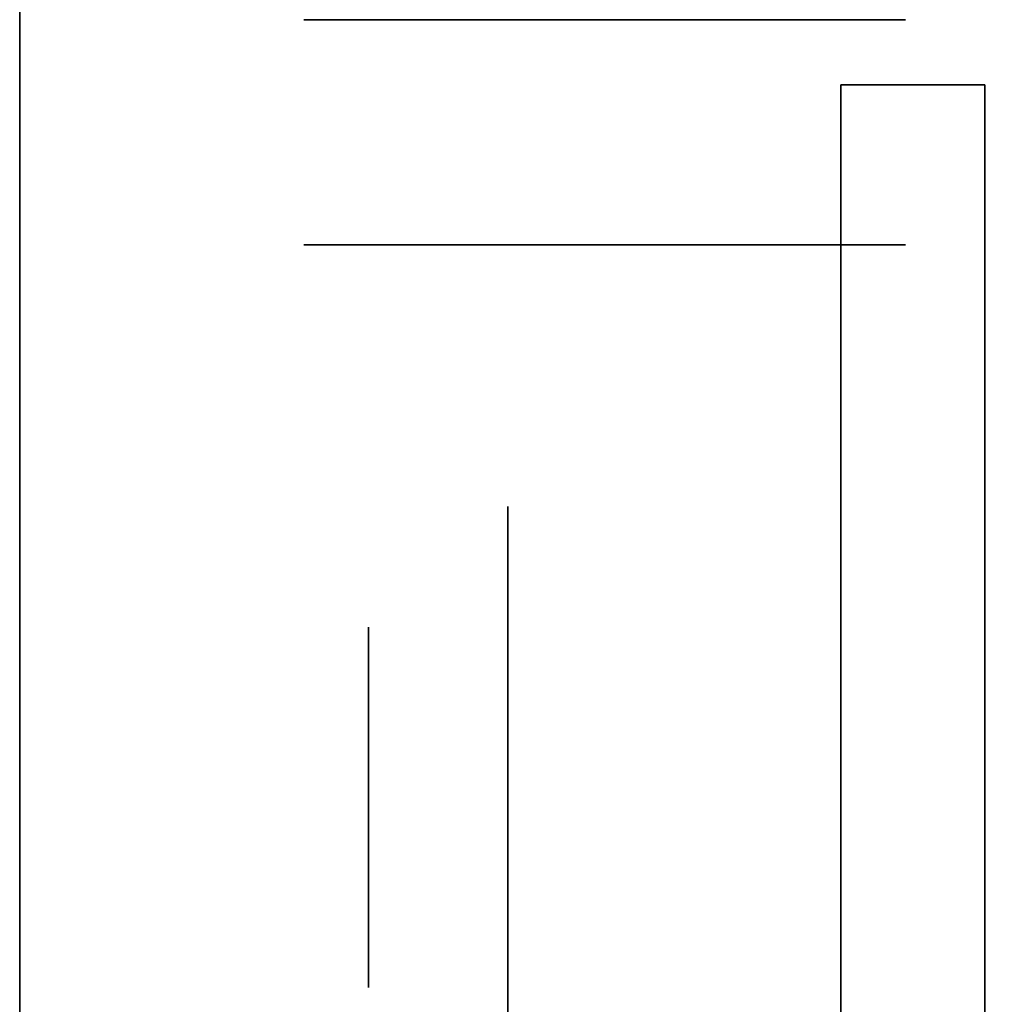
# Model space of a CAD drawing. Extents: x -1299 to -1246.9, y 2743.7 to 2747.9.
# Tile 182 of 256: x -1265.0462 to -1265.0029, y 2744.8847 to 2744.9284. Entities that reach past the tile are written whole.
import ezdxf

# ---------------------------------------------------------------- set-up
doc = ezdxf.new("R2010")
doc.units = 0
doc.header["$LTSCALE"] = 150
doc.header["$MEASUREMENT"] = 0
doc.layers.add('3DFACE_BOLT', color=7, linetype='CONTINUOUS')
doc.layers.add('3DFACE_SHAPE', color=7, linetype='CONTINUOUS')

msp = doc.modelspace()

# ---------------------------------------------------------------- linework, layer by layer
at = {"layer": '3DFACE_BOLT', "color": 1}
for points, invisible_edges in [([(-1265.026906, 2744.918449, 0.056417), (-1265.033594, 2744.918449, 0.068), (-1265.026906, 2744.928449, 0.056417)], 14), ([(-1265.026906, 2744.928449, 0.056417), (-1265.033594, 2744.918449, 0.068), (-1265.033594, 2744.928449, 0.068)], 3), ([(-1265.033594, 2744.918449, 0.068), (-1265.026906, 2744.918449, 0.079583), (-1265.033594, 2744.928449, 0.068)], 14), ([(-1265.033594, 2744.928449, 0.068), (-1265.026906, 2744.918449, 0.079583), (-1265.026906, 2744.928449, 0.079583)], 3), ([(-1265.026906, 2744.918449, 0.126417), (-1265.033594, 2744.918449, 0.138), (-1265.026906, 2744.928449, 0.126417)], 14), ([(-1265.026906, 2744.928449, 0.126417), (-1265.033594, 2744.918449, 0.138), (-1265.033594, 2744.928449, 0.138)], 3), ([(-1265.033594, 2744.918449, 0.138), (-1265.026906, 2744.918449, 0.149583), (-1265.033594, 2744.928449, 0.138)], 14), ([(-1265.033594, 2744.928449, 0.138), (-1265.026906, 2744.918449, 0.149583), (-1265.026906, 2744.928449, 0.149583)], 3), ([(-1265.013531, 2744.918449, 0.056417), (-1265.026906, 2744.918449, 0.056417), (-1265.013531, 2744.928449, 0.056417)], 14), ([(-1265.013531, 2744.928449, 0.056417), (-1265.026906, 2744.918449, 0.056417), (-1265.026906, 2744.928449, 0.056417)], 3), ([(-1265.026906, 2744.918449, 0.079583), (-1265.013531, 2744.918449, 0.079583), (-1265.026906, 2744.928449, 0.079583)], 14), ([(-1265.026906, 2744.928449, 0.079583), (-1265.013531, 2744.918449, 0.079583), (-1265.013531, 2744.928449, 0.079583)], 3), ([(-1265.013531, 2744.918449, 0.126417), (-1265.026906, 2744.918449, 0.126417), (-1265.013531, 2744.928449, 0.126417)], 14), ([(-1265.013531, 2744.928449, 0.126417), (-1265.026906, 2744.918449, 0.126417), (-1265.026906, 2744.928449, 0.126417)], 3), ([(-1265.026906, 2744.918449, 0.149583), (-1265.013531, 2744.918449, 0.149583), (-1265.026906, 2744.928449, 0.149583)], 14), ([(-1265.026906, 2744.928449, 0.149583), (-1265.013531, 2744.918449, 0.149583), (-1265.013531, 2744.928449, 0.149583)], 3), ([(-1265.006844, 2744.918449, 0.068), (-1265.013531, 2744.918449, 0.056417), (-1265.006844, 2744.928449, 0.068)], 14), ([(-1265.006844, 2744.928449, 0.068), (-1265.013531, 2744.918449, 0.056417), (-1265.013531, 2744.928449, 0.056417)], 3), ([(-1265.013531, 2744.918449, 0.079583), (-1265.006844, 2744.918449, 0.068), (-1265.013531, 2744.928449, 0.079583)], 14), ([(-1265.013531, 2744.928449, 0.079583), (-1265.006844, 2744.918449, 0.068), (-1265.006844, 2744.928449, 0.068)], 3), ([(-1265.006844, 2744.928449, 0.068), (-1265.013531, 2744.928449, 0.056417), (-1265.013531, 2744.928449, 0.079583)], 2), ([(-1265.006844, 2744.918449, 0.138), (-1265.013531, 2744.918449, 0.126417), (-1265.006844, 2744.928449, 0.138)], 14), ([(-1265.006844, 2744.928449, 0.138), (-1265.013531, 2744.918449, 0.126417), (-1265.013531, 2744.928449, 0.126417)], 3), ([(-1265.013531, 2744.918449, 0.149583), (-1265.006844, 2744.918449, 0.138), (-1265.013531, 2744.928449, 0.149583)], 14), ([(-1265.013531, 2744.928449, 0.149583), (-1265.006844, 2744.918449, 0.138), (-1265.006844, 2744.928449, 0.138)], 3), ([(-1265.006844, 2744.928449, 0.138), (-1265.013531, 2744.928449, 0.126417), (-1265.013531, 2744.928449, 0.149583)], 2), ([(-1265.026906, 2744.918449, 0.079583), (-1265.033594, 2744.918449, 0.068), (-1265.026906, 2744.918449, 0.056417)], 12), ([(-1265.026906, 2744.918449, 0.149583), (-1265.033594, 2744.918449, 0.138), (-1265.026906, 2744.918449, 0.126417)], 12), ([(-1265.013531, 2744.918449, 0.079583), (-1265.026906, 2744.918449, 0.079583), (-1265.013531, 2744.918449, 0.056417)], 14), ([(-1265.013531, 2744.918449, 0.056417), (-1265.026906, 2744.918449, 0.079583), (-1265.026906, 2744.918449, 0.056417)], 3), ([(-1265.013531, 2744.918449, 0.149583), (-1265.026906, 2744.918449, 0.149583), (-1265.013531, 2744.918449, 0.126417)], 14), ([(-1265.013531, 2744.918449, 0.126417), (-1265.026906, 2744.918449, 0.149583), (-1265.026906, 2744.918449, 0.126417)], 3), ([(-1265.006844, 2744.918449, 0.068), (-1265.013531, 2744.918449, 0.079583), (-1265.013531, 2744.918449, 0.056417)], 2), ([(-1265.006844, 2744.918449, 0.138), (-1265.013531, 2744.918449, 0.149583), (-1265.013531, 2744.918449, 0.126417)], 2), ([(-1265.009719, 2744.906824, 0.138), (-1265.009719, 2744.900136, 0.126417), (-1265.024519, 2744.906824, 0.138)], 14), ([(-1265.024519, 2744.906824, 0.138), (-1265.009719, 2744.900136, 0.126417), (-1265.024519, 2744.900136, 0.126417)], 3), ([(-1265.009719, 2744.900136, 0.149583), (-1265.009719, 2744.906824, 0.138), (-1265.024519, 2744.900136, 0.149583)], 14), ([(-1265.024519, 2744.900136, 0.149583), (-1265.009719, 2744.906824, 0.138), (-1265.024519, 2744.906824, 0.138)], 3), ([(-1265.024519, 2744.906824, 0.138), (-1265.024519, 2744.900136, 0.126417), (-1265.024519, 2744.900136, 0.149583)], 2), ([(-1265.009719, 2744.906824, 0.068), (-1265.009719, 2744.900136, 0.056417), (-1265.024519, 2744.906824, 0.068)], 14), ([(-1265.024519, 2744.906824, 0.068), (-1265.009719, 2744.900136, 0.056417), (-1265.024519, 2744.900136, 0.056417)], 3), ([(-1265.009719, 2744.900136, 0.079583), (-1265.009719, 2744.906824, 0.068), (-1265.024519, 2744.900136, 0.079583)], 14), ([(-1265.024519, 2744.900136, 0.079583), (-1265.009719, 2744.906824, 0.068), (-1265.024519, 2744.906824, 0.068)], 3), ([(-1265.024519, 2744.906824, 0.068), (-1265.024519, 2744.900136, 0.056417), (-1265.024519, 2744.900136, 0.079583)], 2), ([(-1265.009719, 2744.906824, 0.138), (-1265.009719, 2744.900136, 0.149583), (-1265.009719, 2744.900136, 0.126417)], 2), ([(-1265.009719, 2744.906824, 0.068), (-1265.009719, 2744.900136, 0.079583), (-1265.009719, 2744.900136, 0.056417)], 2), ([(-1264.980719, 2744.901449, 0.138), (-1264.980719, 2744.901057, 0.135528), (-1265.030719, 2744.901449, 0.138)], 14), ([(-1265.030719, 2744.901449, 0.138), (-1264.980719, 2744.901057, 0.135528), (-1265.030719, 2744.901057, 0.135528)], 3), ([(-1264.980719, 2744.901057, 0.140472), (-1264.980719, 2744.901449, 0.138), (-1265.030719, 2744.901057, 0.140472)], 14), ([(-1265.030719, 2744.901057, 0.140472), (-1264.980719, 2744.901449, 0.138), (-1265.030719, 2744.901449, 0.138)], 3), ([(-1265.030719, 2744.901449, 0.138), (-1265.030719, 2744.901057, 0.135528), (-1265.030719, 2744.901057, 0.140472)], 2), ([(-1264.980719, 2744.901449, 0.068), (-1264.980719, 2744.901057, 0.065528), (-1265.030719, 2744.901449, 0.068)], 14), ([(-1265.030719, 2744.901449, 0.068), (-1264.980719, 2744.901057, 0.065528), (-1265.030719, 2744.901057, 0.065528)], 3), ([(-1264.980719, 2744.901057, 0.070472), (-1264.980719, 2744.901449, 0.068), (-1265.030719, 2744.901057, 0.070472)], 14), ([(-1265.030719, 2744.901057, 0.070472), (-1264.980719, 2744.901449, 0.068), (-1265.030719, 2744.901449, 0.068)], 3), ([(-1265.030719, 2744.901449, 0.068), (-1265.030719, 2744.901057, 0.065528), (-1265.030719, 2744.901057, 0.070472)], 2), ([(-1264.980719, 2744.901057, 0.135528), (-1264.980719, 2744.899921, 0.133298), (-1265.030719, 2744.901057, 0.135528)], 14), ([(-1265.030719, 2744.901057, 0.135528), (-1264.980719, 2744.899921, 0.133298), (-1265.030719, 2744.899921, 0.133298)], 3), ([(-1264.980719, 2744.899921, 0.142702), (-1264.980719, 2744.901057, 0.140472), (-1265.030719, 2744.899921, 0.142702)], 14), ([(-1265.030719, 2744.899921, 0.142702), (-1264.980719, 2744.901057, 0.140472), (-1265.030719, 2744.901057, 0.140472)], 3), ([(-1265.030719, 2744.901057, 0.135528), (-1265.030719, 2744.899921, 0.133298), (-1265.030719, 2744.901057, 0.140472)], 14), ([(-1265.030719, 2744.901057, 0.140472), (-1265.030719, 2744.899921, 0.133298), (-1265.030719, 2744.899921, 0.142702)], 3), ([(-1264.980719, 2744.901057, 0.065528), (-1264.980719, 2744.899921, 0.063298), (-1265.030719, 2744.901057, 0.065528)], 14), ([(-1265.030719, 2744.901057, 0.065528), (-1264.980719, 2744.899921, 0.063298), (-1265.030719, 2744.899921, 0.063298)], 3), ([(-1264.980719, 2744.899921, 0.072702), (-1264.980719, 2744.901057, 0.070472), (-1265.030719, 2744.899921, 0.072702)], 14), ([(-1265.030719, 2744.899921, 0.072702), (-1264.980719, 2744.901057, 0.070472), (-1265.030719, 2744.901057, 0.070472)], 3), ([(-1265.030719, 2744.901057, 0.065528), (-1265.030719, 2744.899921, 0.063298), (-1265.030719, 2744.901057, 0.070472)], 14), ([(-1265.030719, 2744.901057, 0.070472), (-1265.030719, 2744.899921, 0.063298), (-1265.030719, 2744.899921, 0.072702)], 3), ([(-1265.009719, 2744.900136, 0.126417), (-1265.009719, 2744.886761, 0.126417), (-1265.024519, 2744.900136, 0.126417)], 14), ([(-1265.024519, 2744.900136, 0.126417), (-1265.009719, 2744.886761, 0.126417), (-1265.024519, 2744.886761, 0.126417)], 3), ([(-1265.009719, 2744.886761, 0.149583), (-1265.009719, 2744.900136, 0.149583), (-1265.024519, 2744.886761, 0.149583)], 14), ([(-1265.024519, 2744.886761, 0.149583), (-1265.009719, 2744.900136, 0.149583), (-1265.024519, 2744.900136, 0.149583)], 3), ([(-1265.024519, 2744.900136, 0.126417), (-1265.024519, 2744.886761, 0.126417), (-1265.024519, 2744.900136, 0.149583)], 14), ([(-1265.024519, 2744.900136, 0.149583), (-1265.024519, 2744.886761, 0.126417), (-1265.024519, 2744.886761, 0.149583)], 3), ([(-1265.009719, 2744.900136, 0.056417), (-1265.009719, 2744.886761, 0.056417), (-1265.024519, 2744.900136, 0.056417)], 14), ([(-1265.024519, 2744.900136, 0.056417), (-1265.009719, 2744.886761, 0.056417), (-1265.024519, 2744.886761, 0.056417)], 3), ([(-1265.009719, 2744.886761, 0.079583), (-1265.009719, 2744.900136, 0.079583), (-1265.024519, 2744.886761, 0.079583)], 14), ([(-1265.024519, 2744.886761, 0.079583), (-1265.009719, 2744.900136, 0.079583), (-1265.024519, 2744.900136, 0.079583)], 3), ([(-1265.024519, 2744.900136, 0.056417), (-1265.024519, 2744.886761, 0.056417), (-1265.024519, 2744.900136, 0.079583)], 14), ([(-1265.024519, 2744.900136, 0.079583), (-1265.024519, 2744.886761, 0.056417), (-1265.024519, 2744.886761, 0.079583)], 3), ([(-1265.009719, 2744.900136, 0.149583), (-1265.009719, 2744.886761, 0.149583), (-1265.009719, 2744.900136, 0.126417)], 14), ([(-1265.009719, 2744.900136, 0.126417), (-1265.009719, 2744.886761, 0.149583), (-1265.009719, 2744.886761, 0.126417)], 3), ([(-1265.009719, 2744.900136, 0.079583), (-1265.009719, 2744.886761, 0.079583), (-1265.009719, 2744.900136, 0.056417)], 14), ([(-1265.009719, 2744.900136, 0.056417), (-1265.009719, 2744.886761, 0.079583), (-1265.009719, 2744.886761, 0.056417)], 3), ([(-1264.980719, 2744.899921, 0.133298), (-1264.980719, 2744.898151, 0.131528), (-1265.030719, 2744.899921, 0.133298)], 14), ([(-1265.030719, 2744.899921, 0.133298), (-1264.980719, 2744.898151, 0.131528), (-1265.030719, 2744.898151, 0.131528)], 3), ([(-1264.980719, 2744.898151, 0.144472), (-1264.980719, 2744.899921, 0.142702), (-1265.030719, 2744.898151, 0.144472)], 14), ([(-1265.030719, 2744.898151, 0.144472), (-1264.980719, 2744.899921, 0.142702), (-1265.030719, 2744.899921, 0.142702)], 3), ([(-1265.030719, 2744.899921, 0.133298), (-1265.030719, 2744.898151, 0.131528), (-1265.030719, 2744.899921, 0.142702)], 14), ([(-1265.030719, 2744.899921, 0.142702), (-1265.030719, 2744.898151, 0.131528), (-1265.030719, 2744.898151, 0.144472)], 3), ([(-1264.980719, 2744.899921, 0.063298), (-1264.980719, 2744.898151, 0.061528), (-1265.030719, 2744.899921, 0.063298)], 14), ([(-1265.030719, 2744.899921, 0.063298), (-1264.980719, 2744.898151, 0.061528), (-1265.030719, 2744.898151, 0.061528)], 3), ([(-1264.980719, 2744.898151, 0.074472), (-1264.980719, 2744.899921, 0.072702), (-1265.030719, 2744.898151, 0.074472)], 14), ([(-1265.030719, 2744.898151, 0.074472), (-1264.980719, 2744.899921, 0.072702), (-1265.030719, 2744.899921, 0.072702)], 3), ([(-1265.030719, 2744.899921, 0.063298), (-1265.030719, 2744.898151, 0.061528), (-1265.030719, 2744.899921, 0.072702)], 14), ([(-1265.030719, 2744.899921, 0.072702), (-1265.030719, 2744.898151, 0.061528), (-1265.030719, 2744.898151, 0.074472)], 3), ([(-1264.980719, 2744.898151, 0.131528), (-1264.980719, 2744.895921, 0.130392), (-1265.030719, 2744.898151, 0.131528)], 14), ([(-1265.030719, 2744.898151, 0.131528), (-1264.980719, 2744.895921, 0.130392), (-1265.030719, 2744.895921, 0.130392)], 3), ([(-1264.980719, 2744.895921, 0.145608), (-1264.980719, 2744.898151, 0.144472), (-1265.030719, 2744.895921, 0.145608)], 14), ([(-1265.030719, 2744.895921, 0.145608), (-1264.980719, 2744.898151, 0.144472), (-1265.030719, 2744.898151, 0.144472)], 3), ([(-1265.030719, 2744.898151, 0.131528), (-1265.030719, 2744.895921, 0.130392), (-1265.030719, 2744.898151, 0.144472)], 14), ([(-1265.030719, 2744.898151, 0.144472), (-1265.030719, 2744.895921, 0.130392), (-1265.030719, 2744.895921, 0.145608)], 3), ([(-1264.980719, 2744.898151, 0.061528), (-1264.980719, 2744.895921, 0.060392), (-1265.030719, 2744.898151, 0.061528)], 14), ([(-1265.030719, 2744.898151, 0.061528), (-1264.980719, 2744.895921, 0.060392), (-1265.030719, 2744.895921, 0.060392)], 3), ([(-1264.980719, 2744.895921, 0.075608), (-1264.980719, 2744.898151, 0.074472), (-1265.030719, 2744.895921, 0.075608)], 14), ([(-1265.030719, 2744.895921, 0.075608), (-1264.980719, 2744.898151, 0.074472), (-1265.030719, 2744.898151, 0.074472)], 3), ([(-1265.030719, 2744.898151, 0.061528), (-1265.030719, 2744.895921, 0.060392), (-1265.030719, 2744.898151, 0.074472)], 14), ([(-1265.030719, 2744.898151, 0.074472), (-1265.030719, 2744.895921, 0.060392), (-1265.030719, 2744.895921, 0.075608)], 3), ([(-1264.980719, 2744.895921, 0.130392), (-1264.980719, 2744.893449, 0.13), (-1265.030719, 2744.895921, 0.130392)], 14), ([(-1265.030719, 2744.895921, 0.130392), (-1264.980719, 2744.893449, 0.13), (-1265.030719, 2744.893449, 0.13)], 3), ([(-1264.980719, 2744.893449, 0.146), (-1264.980719, 2744.895921, 0.145608), (-1265.030719, 2744.893449, 0.146)], 14), ([(-1265.030719, 2744.893449, 0.146), (-1264.980719, 2744.895921, 0.145608), (-1265.030719, 2744.895921, 0.145608)], 3), ([(-1265.030719, 2744.895921, 0.130392), (-1265.030719, 2744.893449, 0.13), (-1265.030719, 2744.895921, 0.145608)], 14), ([(-1265.030719, 2744.895921, 0.145608), (-1265.030719, 2744.893449, 0.13), (-1265.030719, 2744.893449, 0.146)], 3), ([(-1264.980719, 2744.895921, 0.060392), (-1264.980719, 2744.893449, 0.06), (-1265.030719, 2744.895921, 0.060392)], 14), ([(-1265.030719, 2744.895921, 0.060392), (-1264.980719, 2744.893449, 0.06), (-1265.030719, 2744.893449, 0.06)], 3), ([(-1264.980719, 2744.893449, 0.076), (-1264.980719, 2744.895921, 0.075608), (-1265.030719, 2744.893449, 0.076)], 14), ([(-1265.030719, 2744.893449, 0.076), (-1264.980719, 2744.895921, 0.075608), (-1265.030719, 2744.895921, 0.075608)], 3), ([(-1265.030719, 2744.895921, 0.060392), (-1265.030719, 2744.893449, 0.06), (-1265.030719, 2744.895921, 0.075608)], 14), ([(-1265.030719, 2744.895921, 0.075608), (-1265.030719, 2744.893449, 0.06), (-1265.030719, 2744.893449, 0.076)], 3), ([(-1264.980719, 2744.893449, 0.13), (-1264.980719, 2744.890976, 0.130392), (-1265.030719, 2744.893449, 0.13)], 14), ([(-1265.030719, 2744.893449, 0.13), (-1264.980719, 2744.890976, 0.130392), (-1265.030719, 2744.890976, 0.130392)], 3), ([(-1264.980719, 2744.890976, 0.145608), (-1264.980719, 2744.893449, 0.146), (-1265.030719, 2744.890976, 0.145608)], 14), ([(-1265.030719, 2744.890976, 0.145608), (-1264.980719, 2744.893449, 0.146), (-1265.030719, 2744.893449, 0.146)], 3), ([(-1265.030719, 2744.893449, 0.13), (-1265.030719, 2744.890976, 0.130392), (-1265.030719, 2744.893449, 0.146)], 14), ([(-1265.030719, 2744.893449, 0.146), (-1265.030719, 2744.890976, 0.130392), (-1265.030719, 2744.890976, 0.145608)], 3), ([(-1264.980719, 2744.893449, 0.06), (-1264.980719, 2744.890976, 0.060392), (-1265.030719, 2744.893449, 0.06)], 14), ([(-1265.030719, 2744.893449, 0.06), (-1264.980719, 2744.890976, 0.060392), (-1265.030719, 2744.890976, 0.060392)], 3), ([(-1264.980719, 2744.890976, 0.075608), (-1264.980719, 2744.893449, 0.076), (-1265.030719, 2744.890976, 0.075608)], 14), ([(-1265.030719, 2744.890976, 0.075608), (-1264.980719, 2744.893449, 0.076), (-1265.030719, 2744.893449, 0.076)], 3), ([(-1265.030719, 2744.893449, 0.06), (-1265.030719, 2744.890976, 0.060392), (-1265.030719, 2744.893449, 0.076)], 14), ([(-1265.030719, 2744.893449, 0.076), (-1265.030719, 2744.890976, 0.060392), (-1265.030719, 2744.890976, 0.075608)], 3), ([(-1264.980719, 2744.890976, 0.130392), (-1264.980719, 2744.888746, 0.131528), (-1265.030719, 2744.890976, 0.130392)], 14), ([(-1265.030719, 2744.890976, 0.130392), (-1264.980719, 2744.888746, 0.131528), (-1265.030719, 2744.888746, 0.131528)], 3), ([(-1264.980719, 2744.888746, 0.144472), (-1264.980719, 2744.890976, 0.145608), (-1265.030719, 2744.888746, 0.144472)], 14), ([(-1265.030719, 2744.888746, 0.144472), (-1264.980719, 2744.890976, 0.145608), (-1265.030719, 2744.890976, 0.145608)], 3), ([(-1265.030719, 2744.890976, 0.130392), (-1265.030719, 2744.888746, 0.131528), (-1265.030719, 2744.890976, 0.145608)], 14), ([(-1265.030719, 2744.890976, 0.145608), (-1265.030719, 2744.888746, 0.131528), (-1265.030719, 2744.888746, 0.144472)], 3), ([(-1264.980719, 2744.890976, 0.060392), (-1264.980719, 2744.888746, 0.061528), (-1265.030719, 2744.890976, 0.060392)], 14), ([(-1265.030719, 2744.890976, 0.060392), (-1264.980719, 2744.888746, 0.061528), (-1265.030719, 2744.888746, 0.061528)], 3), ([(-1264.980719, 2744.888746, 0.074472), (-1264.980719, 2744.890976, 0.075608), (-1265.030719, 2744.888746, 0.074472)], 14), ([(-1265.030719, 2744.888746, 0.074472), (-1264.980719, 2744.890976, 0.075608), (-1265.030719, 2744.890976, 0.075608)], 3), ([(-1265.030719, 2744.890976, 0.060392), (-1265.030719, 2744.888746, 0.061528), (-1265.030719, 2744.890976, 0.075608)], 14), ([(-1265.030719, 2744.890976, 0.075608), (-1265.030719, 2744.888746, 0.061528), (-1265.030719, 2744.888746, 0.074472)], 3), ([(-1264.980719, 2744.888746, 0.131528), (-1264.980719, 2744.886976, 0.133298), (-1265.030719, 2744.888746, 0.131528)], 14), ([(-1265.030719, 2744.888746, 0.131528), (-1264.980719, 2744.886976, 0.133298), (-1265.030719, 2744.886976, 0.133298)], 3), ([(-1264.980719, 2744.886976, 0.142702), (-1264.980719, 2744.888746, 0.144472), (-1265.030719, 2744.886976, 0.142702)], 14), ([(-1265.030719, 2744.886976, 0.142702), (-1264.980719, 2744.888746, 0.144472), (-1265.030719, 2744.888746, 0.144472)], 3), ([(-1265.030719, 2744.888746, 0.131528), (-1265.030719, 2744.886976, 0.133298), (-1265.030719, 2744.888746, 0.144472)], 14), ([(-1265.030719, 2744.888746, 0.144472), (-1265.030719, 2744.886976, 0.133298), (-1265.030719, 2744.886976, 0.142702)], 3), ([(-1264.980719, 2744.888746, 0.061528), (-1264.980719, 2744.886976, 0.063298), (-1265.030719, 2744.888746, 0.061528)], 14), ([(-1265.030719, 2744.888746, 0.061528), (-1264.980719, 2744.886976, 0.063298), (-1265.030719, 2744.886976, 0.063298)], 3), ([(-1264.980719, 2744.886976, 0.072702), (-1264.980719, 2744.888746, 0.074472), (-1265.030719, 2744.886976, 0.072702)], 14), ([(-1265.030719, 2744.886976, 0.072702), (-1264.980719, 2744.888746, 0.074472), (-1265.030719, 2744.888746, 0.074472)], 3), ([(-1265.030719, 2744.888746, 0.061528), (-1265.030719, 2744.886976, 0.063298), (-1265.030719, 2744.888746, 0.074472)], 14), ([(-1265.030719, 2744.888746, 0.074472), (-1265.030719, 2744.886976, 0.063298), (-1265.030719, 2744.886976, 0.072702)], 3), ([(-1264.980719, 2744.886976, 0.133298), (-1264.980719, 2744.88584, 0.135528), (-1265.030719, 2744.886976, 0.133298)], 14), ([(-1265.030719, 2744.886976, 0.133298), (-1264.980719, 2744.88584, 0.135528), (-1265.030719, 2744.88584, 0.135528)], 3), ([(-1264.980719, 2744.88584, 0.140472), (-1264.980719, 2744.886976, 0.142702), (-1265.030719, 2744.88584, 0.140472)], 14), ([(-1265.030719, 2744.88584, 0.140472), (-1264.980719, 2744.886976, 0.142702), (-1265.030719, 2744.886976, 0.142702)], 3), ([(-1265.030719, 2744.886976, 0.133298), (-1265.030719, 2744.88584, 0.135528), (-1265.030719, 2744.886976, 0.142702)], 14), ([(-1265.030719, 2744.886976, 0.142702), (-1265.030719, 2744.88584, 0.135528), (-1265.030719, 2744.88584, 0.140472)], 3), ([(-1264.980719, 2744.886976, 0.063298), (-1264.980719, 2744.88584, 0.065528), (-1265.030719, 2744.886976, 0.063298)], 14), ([(-1265.030719, 2744.886976, 0.063298), (-1264.980719, 2744.88584, 0.065528), (-1265.030719, 2744.88584, 0.065528)], 3), ([(-1264.980719, 2744.88584, 0.070472), (-1264.980719, 2744.886976, 0.072702), (-1265.030719, 2744.88584, 0.070472)], 14), ([(-1265.030719, 2744.88584, 0.070472), (-1264.980719, 2744.886976, 0.072702), (-1265.030719, 2744.886976, 0.072702)], 3), ([(-1265.030719, 2744.886976, 0.063298), (-1265.030719, 2744.88584, 0.065528), (-1265.030719, 2744.886976, 0.072702)], 14), ([(-1265.030719, 2744.886976, 0.072702), (-1265.030719, 2744.88584, 0.065528), (-1265.030719, 2744.88584, 0.070472)], 3), ([(-1265.009719, 2744.886761, 0.126417), (-1265.009719, 2744.880074, 0.138), (-1265.024519, 2744.886761, 0.126417)], 14), ([(-1265.024519, 2744.886761, 0.126417), (-1265.009719, 2744.880074, 0.138), (-1265.024519, 2744.880074, 0.138)], 3), ([(-1265.009719, 2744.880074, 0.138), (-1265.009719, 2744.886761, 0.149583), (-1265.024519, 2744.880074, 0.138)], 14), ([(-1265.024519, 2744.880074, 0.138), (-1265.009719, 2744.886761, 0.149583), (-1265.024519, 2744.886761, 0.149583)], 3), ([(-1265.024519, 2744.886761, 0.126417), (-1265.024519, 2744.880074, 0.138), (-1265.024519, 2744.886761, 0.149583)], 12), ([(-1265.009719, 2744.886761, 0.056417), (-1265.009719, 2744.880074, 0.068), (-1265.024519, 2744.886761, 0.056417)], 14), ([(-1265.024519, 2744.886761, 0.056417), (-1265.009719, 2744.880074, 0.068), (-1265.024519, 2744.880074, 0.068)], 3), ([(-1265.009719, 2744.880074, 0.068), (-1265.009719, 2744.886761, 0.079583), (-1265.024519, 2744.880074, 0.068)], 14), ([(-1265.024519, 2744.880074, 0.068), (-1265.009719, 2744.886761, 0.079583), (-1265.024519, 2744.886761, 0.079583)], 3), ([(-1265.024519, 2744.886761, 0.056417), (-1265.024519, 2744.880074, 0.068), (-1265.024519, 2744.886761, 0.079583)], 12), ([(-1265.009719, 2744.886761, 0.149583), (-1265.009719, 2744.880074, 0.138), (-1265.009719, 2744.886761, 0.126417)], 12), ([(-1265.009719, 2744.886761, 0.079583), (-1265.009719, 2744.880074, 0.068), (-1265.009719, 2744.886761, 0.056417)], 12), ([(-1264.980719, 2744.88584, 0.135528), (-1264.980719, 2744.885449, 0.138), (-1265.030719, 2744.88584, 0.135528)], 14), ([(-1265.030719, 2744.88584, 0.135528), (-1264.980719, 2744.885449, 0.138), (-1265.030719, 2744.885449, 0.138)], 3), ([(-1264.980719, 2744.885449, 0.138), (-1264.980719, 2744.88584, 0.140472), (-1265.030719, 2744.885449, 0.138)], 14), ([(-1265.030719, 2744.885449, 0.138), (-1264.980719, 2744.88584, 0.140472), (-1265.030719, 2744.88584, 0.140472)], 3), ([(-1265.030719, 2744.88584, 0.135528), (-1265.030719, 2744.885449, 0.138), (-1265.030719, 2744.88584, 0.140472)], 12), ([(-1264.980719, 2744.88584, 0.065528), (-1264.980719, 2744.885449, 0.068), (-1265.030719, 2744.88584, 0.065528)], 14), ([(-1265.030719, 2744.88584, 0.065528), (-1264.980719, 2744.885449, 0.068), (-1265.030719, 2744.885449, 0.068)], 3), ([(-1264.980719, 2744.885449, 0.068), (-1264.980719, 2744.88584, 0.070472), (-1265.030719, 2744.885449, 0.068)], 14), ([(-1265.030719, 2744.885449, 0.068), (-1264.980719, 2744.88584, 0.070472), (-1265.030719, 2744.88584, 0.070472)], 3), ([(-1265.030719, 2744.88584, 0.065528), (-1265.030719, 2744.885449, 0.068), (-1265.030719, 2744.88584, 0.070472)], 12)]:
    msp.add_3dface(points, dxfattribs=dict(at, invisible_edges=invisible_edges))
at = {"layer": '3DFACE_SHAPE', "color": 13}
for points, invisible_edges in [([(-1265.046219, 2744.936449, 1.242664), (-1265.046219, 2743.746281, 2.432832), (-1264.944219, 2744.936449, 1.242664)], 2), ([(-1265.046219, 2743.746281, 2.432832), (-1264.944219, 2743.746281, 2.432832), (-1264.944219, 2744.936449, 1.242664)], 12), ([(-1265.046219, 2743.746281, 2.432832), (-1265.046219, 2744.936449, 1.242664), (-1265.046219, 2743.746281, 2.421518)], 2), ([(-1265.046219, 2744.936449, 1.242664), (-1265.046219, 2744.936449, 1.23135), (-1265.046219, 2743.746281, 2.421518)], 12), ([(-1265.046219, 2743.746281, 2.421518), (-1265.046219, 2744.936449, 1.23135), (-1264.998319, 2743.746281, 2.421518)], 2), ([(-1265.046219, 2744.936449, 1.23135), (-1264.998319, 2744.936449, 1.23135), (-1264.998319, 2743.746281, 2.421518)], 12), ([(-1264.998319, 2743.746281, 2.152818), (-1264.998319, 2744.936449, 0.96265), (-1265.046219, 2743.746281, 2.152818)], 2), ([(-1264.998319, 2744.936449, 0.96265), (-1265.046219, 2744.936449, 0.96265), (-1265.046219, 2743.746281, 2.152818)], 12), ([(-1265.046219, 2743.746281, 2.152818), (-1265.046219, 2744.936449, 0.96265), (-1265.046219, 2743.746281, 2.141504)], 2), ([(-1265.046219, 2744.936449, 0.96265), (-1265.046219, 2744.936449, 0.951336), (-1265.046219, 2743.746281, 2.141504)], 12), ([(-1265.046219, 2743.746281, 2.141504), (-1265.046219, 2744.936449, 0.951336), (-1264.944219, 2743.746281, 2.141504)], 2), ([(-1265.046219, 2744.936449, 0.951336), (-1264.944219, 2744.936449, 0.951336), (-1264.944219, 2743.746281, 2.141504)], 12), ([(-1265.009719, 2744.893449, 0.033), (-1265.009719, 2744.899459, 0.06199), (-1265.009719, 2744.925549, 0.033)], 15), ([(-1265.009719, 2744.899459, 0.06199), (-1265.009719, 2744.901949, 0.068), (-1265.009719, 2744.925549, 0.033)], 14), ([(-1265.009719, 2744.925549, 0.033), (-1265.009719, 2744.901949, 0.068), (-1265.009719, 2744.899459, 0.07401)], 13), ([(-1265.009719, 2744.899459, 0.07401), (-1265.009719, 2744.901949, 0.138), (-1265.009719, 2744.925549, 0.033)], 15), ([(-1265.009719, 2744.901949, 0.138), (-1265.009719, 2744.925549, 0.173), (-1265.009719, 2744.925549, 0.033)], 13), ([(-1265.009719, 2744.901949, 0.138), (-1265.009719, 2744.899459, 0.14401), (-1265.009719, 2744.925549, 0.173)], 14), ([(-1265.009719, 2744.899459, 0.14401), (-1265.009719, 2744.893449, 0.1465), (-1265.009719, 2744.925549, 0.173)], 14), ([(-1265.009719, 2744.925549, 0.173), (-1265.009719, 2744.893449, 0.1465), (-1265.009719, 2744.887438, 0.14401)], 13), ([(-1265.009719, 2744.925549, 0.173), (-1265.009719, 2744.887438, 0.14401), (-1265.009719, 2744.842949, 0.173)], 3), ([(-1265.003319, 2744.836549, 0.033), (-1265.009719, 2744.893449, 0.033), (-1265.003319, 2744.925549, 0.033)], 3), ([(-1265.009719, 2744.893449, 0.033), (-1265.009719, 2744.925549, 0.033), (-1265.003319, 2744.925549, 0.033)], 12), ([(-1265.009719, 2744.925549, 0.173), (-1265.009719, 2744.842949, 0.173), (-1265.003319, 2744.925549, 0.173)], 2), ([(-1265.003319, 2744.925549, 0.173), (-1265.009719, 2744.842949, 0.173), (-1265.003319, 2744.836549, 0.173)], 3), ([(-1265.003319, 2744.925549, 0.173), (-1265.003319, 2744.925549, 0.138), (-1265.009719, 2744.925549, 0.173)], 2), ([(-1265.003319, 2744.925549, 0.138), (-1265.003319, 2744.925549, 0.068), (-1265.009719, 2744.925549, 0.173)], 14), ([(-1265.009719, 2744.925549, 0.173), (-1265.003319, 2744.925549, 0.068), (-1265.009719, 2744.925549, 0.033)], 3), ([(-1265.003319, 2744.925549, 0.068), (-1265.003319, 2744.925549, 0.033), (-1265.009719, 2744.925549, 0.033)], 12), ([(-1265.003319, 2744.901949, 0.068), (-1265.003319, 2744.899459, 0.06199), (-1265.003319, 2744.925549, 0.068)], 14), ([(-1265.003319, 2744.899459, 0.06199), (-1265.003319, 2744.893449, 0.0595), (-1265.003319, 2744.925549, 0.068)], 14), ([(-1265.003319, 2744.925549, 0.068), (-1265.003319, 2744.893449, 0.0595), (-1265.003319, 2744.925549, 0.033)], 15), ([(-1265.003319, 2744.893449, 0.0595), (-1265.003319, 2744.887438, 0.06199), (-1265.003319, 2744.925549, 0.033)], 14), ([(-1265.003319, 2744.925549, 0.033), (-1265.003319, 2744.887438, 0.06199), (-1265.003319, 2744.836549, 0.033)], 3), ([(-1265.003319, 2744.836549, 0.173), (-1265.003319, 2744.899459, 0.14401), (-1265.003319, 2744.925549, 0.173)], 3), ([(-1265.003319, 2744.899459, 0.14401), (-1265.003319, 2744.925549, 0.138), (-1265.003319, 2744.925549, 0.173)], 13), ([(-1265.003319, 2744.899459, 0.14401), (-1265.003319, 2744.901949, 0.138), (-1265.003319, 2744.925549, 0.138)], 14), ([(-1265.003319, 2744.901949, 0.068), (-1265.003319, 2744.925549, 0.068), (-1265.003319, 2744.899459, 0.13199)], 15), ([(-1265.003319, 2744.899459, 0.13199), (-1265.003319, 2744.925549, 0.068), (-1265.003319, 2744.901949, 0.138)], 3), ([(-1265.003319, 2744.925549, 0.068), (-1265.003319, 2744.925549, 0.138), (-1265.003319, 2744.901949, 0.138)], 14), ([(-1265.009719, 2744.899459, 0.13199), (-1265.009719, 2744.901949, 0.138), (-1265.009719, 2744.899459, 0.07401)], 14), ([(-1265.009719, 2744.899459, 0.13199), (-1265.003319, 2744.899459, 0.13199), (-1265.009719, 2744.901949, 0.138)], 3), ([(-1265.003319, 2744.899459, 0.13199), (-1265.003319, 2744.901949, 0.138), (-1265.009719, 2744.901949, 0.138)], 14), ([(-1265.009719, 2744.901949, 0.138), (-1265.003319, 2744.901949, 0.138), (-1265.009719, 2744.899459, 0.14401)], 3), ([(-1265.003319, 2744.901949, 0.138), (-1265.003319, 2744.899459, 0.14401), (-1265.009719, 2744.899459, 0.14401)], 14), ([(-1265.009719, 2744.899459, 0.06199), (-1265.003319, 2744.899459, 0.06199), (-1265.009719, 2744.901949, 0.068)], 3), ([(-1265.003319, 2744.899459, 0.06199), (-1265.003319, 2744.901949, 0.068), (-1265.009719, 2744.901949, 0.068)], 14), ([(-1265.009719, 2744.901949, 0.068), (-1265.003319, 2744.901949, 0.068), (-1265.009719, 2744.899459, 0.07401)], 3), ([(-1265.003319, 2744.901949, 0.068), (-1265.003319, 2744.899459, 0.07401), (-1265.009719, 2744.899459, 0.07401)], 14), ([(-1265.003319, 2744.899459, 0.07401), (-1265.003319, 2744.901949, 0.068), (-1265.003319, 2744.899459, 0.13199)], 14), ([(-1265.009719, 2744.893449, 0.0595), (-1265.009719, 2744.899459, 0.06199), (-1265.009719, 2744.893449, 0.033)], 14), ([(-1265.009719, 2744.893449, 0.1295), (-1265.009719, 2744.899459, 0.13199), (-1265.009719, 2744.893449, 0.0765)], 14), ([(-1265.009719, 2744.893449, 0.0765), (-1265.009719, 2744.899459, 0.13199), (-1265.009719, 2744.899459, 0.07401)], 3), ([(-1265.009719, 2744.899459, 0.14401), (-1265.003319, 2744.899459, 0.14401), (-1265.009719, 2744.893449, 0.1465)], 3), ([(-1265.003319, 2744.899459, 0.14401), (-1265.003319, 2744.893449, 0.1465), (-1265.009719, 2744.893449, 0.1465)], 14), ([(-1265.009719, 2744.893449, 0.1295), (-1265.003319, 2744.893449, 0.1295), (-1265.009719, 2744.899459, 0.13199)], 3), ([(-1265.003319, 2744.893449, 0.1295), (-1265.003319, 2744.899459, 0.13199), (-1265.009719, 2744.899459, 0.13199)], 14), ([(-1265.009719, 2744.899459, 0.07401), (-1265.003319, 2744.899459, 0.07401), (-1265.009719, 2744.893449, 0.0765)], 3), ([(-1265.003319, 2744.899459, 0.07401), (-1265.003319, 2744.893449, 0.0765), (-1265.009719, 2744.893449, 0.0765)], 14), ([(-1265.009719, 2744.893449, 0.0595), (-1265.003319, 2744.893449, 0.0595), (-1265.009719, 2744.899459, 0.06199)], 3), ([(-1265.003319, 2744.893449, 0.0595), (-1265.003319, 2744.899459, 0.06199), (-1265.009719, 2744.899459, 0.06199)], 14), ([(-1265.003319, 2744.893449, 0.1465), (-1265.003319, 2744.899459, 0.14401), (-1265.003319, 2744.836549, 0.173)], 14), ([(-1265.003319, 2744.899459, 0.13199), (-1265.003319, 2744.893449, 0.1295), (-1265.003319, 2744.899459, 0.07401)], 14), ([(-1265.003319, 2744.893449, 0.1295), (-1265.003319, 2744.893449, 0.0765), (-1265.003319, 2744.899459, 0.07401)], 13), ([(-1265.009719, 2744.842949, 0.033), (-1265.009719, 2744.887438, 0.06199), (-1265.009719, 2744.893449, 0.033)], 3), ([(-1265.009719, 2744.887438, 0.06199), (-1265.009719, 2744.893449, 0.0595), (-1265.009719, 2744.893449, 0.033)], 14), ([(-1265.009719, 2744.887438, 0.13199), (-1265.009719, 2744.893449, 0.1295), (-1265.009719, 2744.887438, 0.07401)], 14), ([(-1265.009719, 2744.887438, 0.07401), (-1265.009719, 2744.893449, 0.1295), (-1265.009719, 2744.893449, 0.0765)], 3), ([(-1265.009719, 2744.893449, 0.1465), (-1265.003319, 2744.893449, 0.1465), (-1265.009719, 2744.887438, 0.14401)], 3), ([(-1265.003319, 2744.893449, 0.1465), (-1265.003319, 2744.887438, 0.14401), (-1265.009719, 2744.887438, 0.14401)], 14), ([(-1265.009719, 2744.887438, 0.13199), (-1265.003319, 2744.887438, 0.13199), (-1265.009719, 2744.893449, 0.1295)], 3), ([(-1265.003319, 2744.887438, 0.13199), (-1265.003319, 2744.893449, 0.1295), (-1265.009719, 2744.893449, 0.1295)], 14), ([(-1265.009719, 2744.893449, 0.0765), (-1265.003319, 2744.893449, 0.0765), (-1265.009719, 2744.887438, 0.07401)], 3), ([(-1265.003319, 2744.893449, 0.0765), (-1265.003319, 2744.887438, 0.07401), (-1265.009719, 2744.887438, 0.07401)], 14), ([(-1265.009719, 2744.887438, 0.06199), (-1265.003319, 2744.887438, 0.06199), (-1265.009719, 2744.893449, 0.0595)], 3), ([(-1265.003319, 2744.887438, 0.06199), (-1265.003319, 2744.893449, 0.0595), (-1265.009719, 2744.893449, 0.0595)], 14), ([(-1265.009719, 2744.842949, 0.033), (-1265.009719, 2744.893449, 0.033), (-1265.003319, 2744.836549, 0.033)], 14), ([(-1265.003319, 2744.893449, 0.1295), (-1265.003319, 2744.887438, 0.13199), (-1265.003319, 2744.893449, 0.0765)], 14), ([(-1265.003319, 2744.887438, 0.13199), (-1265.003319, 2744.884949, 0.138), (-1265.003319, 2744.893449, 0.0765)], 14), ([(-1265.003319, 2744.893449, 0.0765), (-1265.003319, 2744.884949, 0.138), (-1265.003319, 2744.887438, 0.07401)], 3), ([(-1265.003319, 2744.893449, 0.1465), (-1265.003319, 2744.836549, 0.138), (-1265.003319, 2744.887438, 0.14401)], 3), ([(-1265.003319, 2744.836549, 0.138), (-1265.003319, 2744.893449, 0.1465), (-1265.003319, 2744.836549, 0.173)], 3), ([(-1265.009719, 2744.887438, 0.14401), (-1265.009719, 2744.884949, 0.138), (-1265.009719, 2744.842949, 0.173)], 14), ([(-1265.009719, 2744.842949, 0.173), (-1265.009719, 2744.884949, 0.138), (-1265.009719, 2744.887438, 0.13199)], 13), ([(-1265.009719, 2744.887438, 0.07401), (-1265.009719, 2744.884949, 0.068), (-1265.009719, 2744.887438, 0.13199)], 14), ([(-1265.009719, 2744.887438, 0.13199), (-1265.009719, 2744.884949, 0.068), (-1265.009719, 2744.842949, 0.173)], 15), ([(-1265.009719, 2744.884949, 0.068), (-1265.009719, 2744.887438, 0.06199), (-1265.009719, 2744.842949, 0.033)], 14), ([(-1265.009719, 2744.887438, 0.14401), (-1265.003319, 2744.887438, 0.14401), (-1265.009719, 2744.884949, 0.138)], 3), ([(-1265.003319, 2744.887438, 0.14401), (-1265.003319, 2744.884949, 0.138), (-1265.009719, 2744.884949, 0.138)], 14), ([(-1265.009719, 2744.884949, 0.138), (-1265.003319, 2744.884949, 0.138), (-1265.009719, 2744.887438, 0.13199)], 3), ([(-1265.003319, 2744.884949, 0.138), (-1265.003319, 2744.887438, 0.13199), (-1265.009719, 2744.887438, 0.13199)], 14), ([(-1265.009719, 2744.887438, 0.07401), (-1265.003319, 2744.887438, 0.07401), (-1265.009719, 2744.884949, 0.068)], 3), ([(-1265.003319, 2744.887438, 0.07401), (-1265.003319, 2744.884949, 0.068), (-1265.009719, 2744.884949, 0.068)], 14), ([(-1265.009719, 2744.884949, 0.068), (-1265.003319, 2744.884949, 0.068), (-1265.009719, 2744.887438, 0.06199)], 3), ([(-1265.003319, 2744.884949, 0.068), (-1265.003319, 2744.887438, 0.06199), (-1265.009719, 2744.887438, 0.06199)], 14), ([(-1265.003319, 2744.887438, 0.06199), (-1265.003319, 2744.836549, 0.068), (-1265.003319, 2744.836549, 0.033)], 13), ([(-1265.003319, 2744.887438, 0.06199), (-1265.003319, 2744.884949, 0.068), (-1265.003319, 2744.836549, 0.068)], 14), ([(-1265.003319, 2744.884949, 0.068), (-1265.003319, 2744.887438, 0.07401), (-1265.003319, 2744.836549, 0.068)], 14), ([(-1265.003319, 2744.884949, 0.138), (-1265.003319, 2744.836549, 0.068), (-1265.003319, 2744.887438, 0.07401)], 15), ([(-1265.003319, 2744.887438, 0.14401), (-1265.003319, 2744.836549, 0.138), (-1265.003319, 2744.884949, 0.138)], 3), ([(-1265.009719, 2744.884949, 0.068), (-1265.009719, 2744.842949, 0.033), (-1265.009719, 2744.842949, 0.173)], 13), ([(-1265.003319, 2744.836549, 0.138), (-1265.003319, 2744.836549, 0.068), (-1265.003319, 2744.884949, 0.138)], 14)]:
    msp.add_3dface(points, dxfattribs=dict(at, invisible_edges=invisible_edges))

doc.saveas('drawing.dxf')
